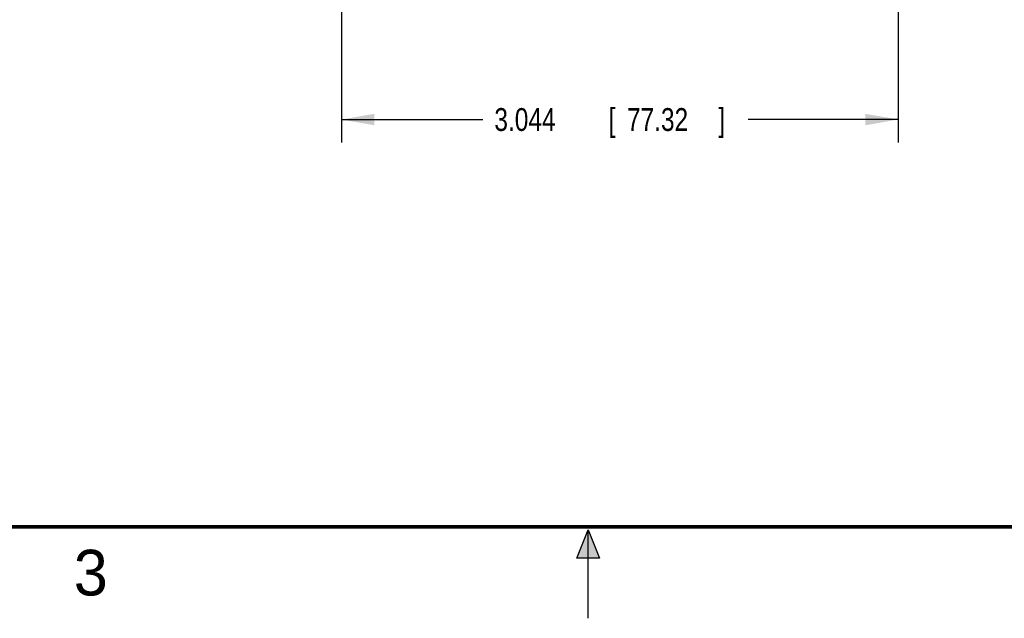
# Model space of a CAD drawing. Header units: inches. Extents: x 0 to 22, y 0 to 17.
# Tile 16 of 38: x 7.9 to 13.3, y 0 to 3.3. Entities that reach past the tile are written whole.
import ezdxf

# ---------------------------------------------------------------- set-up
doc = ezdxf.new("R2010")
doc.units = ezdxf.units.IN
doc.header["$LTSCALE"] = 1.21
doc.header["$MEASUREMENT"] = 0
doc.layers.get('0').update_dxf_attribs({"linetype": 'CONTINUOUS'})
doc.layers.add('DIMENSIONS', color=7, linetype='CONTINUOUS')
doc.styles.get("Standard").update_dxf_attribs({"font": 'txt', "width": 0.8})
doc.dimstyles.new('DIMSTYLE_1', dxfattribs={"dimtxt": 0.125, "dimasz": 0.18, "dimexe": 0.18, "dimexo": 0.0625, "dimgap": 0.09, "dimtad": 0, "dimtih": 1, "dimtoh": 1, "dimdec": 3, "dimzin": 4, "dimdsep": 46, "dimtxsty": 'STANDARD', "dimblk": '_FILLED', "dimblk1": '_FILLED', "dimblk2": '_FILLED', "dimcen": 0.09, "dimadec": 0, "dimazin": 0, "dimtp": 0.01, "dimtm": 0.01, "dimtfac": 1, "dimtdec": 3, "dimtofl": 0, "dimtmove": 0, "dimatfit": 3, "dimldrblk": '_FILLED', "dimfxl": 1, "dimtolj": 1, "dimtzin": 4, "dimarcsym": 0})

# ---------------------------------------------------------------- blocks, each defined once
blk = doc.blocks.new('_FILLED')
at = {"color": 0, "linetype": 'BYBLOCK'}
blk.add_solid([(0, 0), (-1, 0.174), (-1, -0.174)], dxfattribs=at)
blk = doc.blocks.new('*D5')
at = {"layer": 'DIMENSIONS', "color": 2, "linetype": 'CONTINUOUS'}
for p, q in [((12.6953, 6.5329), (12.6953, 2.6041)), ((9.6513, 5.7506), (9.6513, 2.6041)), ((9.6513, 2.7291), (10.4247, 2.7291)), ((12.6953, 2.7291), (11.8747, 2.7291))]:
    blk.add_line(p, q, dxfattribs=at)
at = {"layer": 'DIMENSIONS', "color": 2, "linetype": 'CONTINUOUS', "xscale": 0.18, "yscale": 0.18, "zscale": 0.18, "rotation": 180}
blk.add_blockref('_FILLED', (9.6513, 2.7291), dxfattribs=at)
at = {"layer": 'DIMENSIONS', "color": 2, "linetype": 'CONTINUOUS', "xscale": 0.18, "yscale": 0.18, "zscale": 0.18}
blk.add_blockref('_FILLED', (12.6953, 2.7291), dxfattribs=at)
at = {"layer": 'DIMENSIONS', "color": 2, "linetype": 'CONTINUOUS', "width": 0.8}
for s, p in [('[', (11.1122, 2.6666)), (']', (11.7122, 2.6666)), ('3.044', (10.4872, 2.6666)), ('77.32', (11.2122, 2.6666))]:
    blk.add_text(s, height=0.125, dxfattribs=at).set_placement(p)

msp = doc.modelspace()

# ---------------------------------------------------------------- hatches: boundary and pattern name
at = {"linetype": 'CONTINUOUS'}
msp.add_hatch(color=2, dxfattribs=at).paths.add_polyline_path([(10.9375, 0.3287), (11, 0.485), (11.0625, 0.3287)])

# ---------------------------------------------------------------- linework, layer by layer
at = {"color": 2, "linetype": 'CONTINUOUS'}
for p, q in [((10.9375, 0.3287), (11, 0.485)), ((11, 0.485), (11.0625, 0.3287)), ((11, 0), (11, 0.485)), ((11.0625, 0.3287), (10.9375, 0.3287))]:
    msp.add_line(p, q, dxfattribs=at)
at = {"color": 7, "linetype": 'CONTINUOUS', "const_width": 0.02}
msp.add_lwpolyline([(0.5, 0.5), (21.5, 0.5)], dxfattribs=at)

# ---------------------------------------------------------------- texts
at = {"color": 2, "linetype": 'CONTINUOUS'}
msp.add_text('3', height=0.25, dxfattribs=at).set_placement((8.1875, 0.125))

# ---------------------------------------------------------------- dimensions: what is measured, and where the dimension line sits
at = {"layer": 'DIMENSIONS', "color": 2, "linetype": 'CONTINUOUS'}
dim = msp.add_linear_dim(base=(9.6513, 2.7291), p1=(12.6953, 6.5329), p2=(9.6513, 5.7506), angle=180, dimstyle='DIMSTYLE_1', dxfattribs=at)
dim.commit()
dim.dimension.update_dxf_attribs({"geometry": '*D5', "text_midpoint": (11.1497, 2.7291), "dimtype": 160})

doc.saveas('drawing.dxf')
